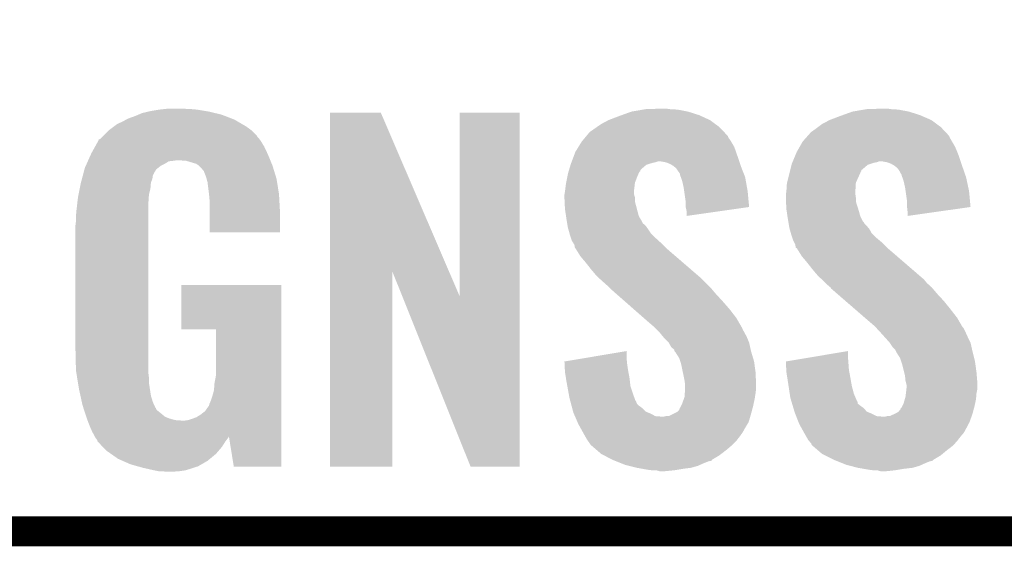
# Model space of a CAD drawing. Extents: x -1.3 to 24.2, y -3.9 to 53.4.
# Tile 3 of 62: x 4.2 to 9.2, y -3.9 to -1.2. Entities that reach past the tile are written whole.
import ezdxf

# ---------------------------------------------------------------- set-up
doc = ezdxf.new("R2010")
doc.units = 0
doc.layers.add('GNSS_22_CLICK_V101_GKO', color=9, linetype='CONTINUOUS')
doc.layers.add('GNSS_22_CLICK_V101_GTO', color=11, linetype='CONTINUOUS')

msp = doc.modelspace()

# ---------------------------------------------------------------- linework, layer by layer
at = {"layer": 'GNSS_22_CLICK_V101_GKO', "const_width": 0.1524}
msp.add_lwpolyline([(-1.27, -3.81), (21.59, -3.81), (24.13, -1.27)], dxfattribs=at)
at = {"layer": 'GNSS_22_CLICK_V101_GTO'}
for points in [[(4.853304, -1.6637), (4.8641, -1.66116), (5.16382, -1.6637), (5.14858, -1.66116)], [(4.8641, -1.66116), (4.909818, -1.65354), (5.14858, -1.66116), (5.10286, -1.65354)], [(4.909818, -1.65354), (4.93268, -1.651), (5.10286, -1.65354), (5.07492, -1.651)], [(4.93268, -1.651), (4.955542, -1.64846), (5.054602, -1.651), (5.03682, -1.64846)], [(7.325362, -1.6637), (7.38429, -1.65354), (7.614922, -1.6637), (7.561582, -1.65354)], [(7.38429, -1.65354), (7.399022, -1.651), (7.561582, -1.65354), (7.5184, -1.651)], [(7.399022, -1.651), (7.4803, -1.64846), (7.5184, -1.651), (7.505702, -1.64846)], [(8.455662, -1.6637), (8.51459, -1.65354), (8.745222, -1.6637), (8.691882, -1.65354)], [(8.51459, -1.65354), (8.529322, -1.651), (8.691882, -1.65354), (8.65124, -1.651)], [(8.529322, -1.651), (8.6106, -1.64846), (8.65124, -1.651), (8.636002, -1.64846)], [(4.72186, -1.7145), (4.740488, -1.70434), (5.31078, -1.7145), (5.293362, -1.70434)], [(4.740488, -1.70434), (4.749802, -1.69926), (5.293362, -1.70434), (5.280154, -1.69926)], [(4.749802, -1.69926), (4.785358, -1.68656), (5.280154, -1.69926), (5.247132, -1.68656)], [(4.785358, -1.68656), (4.803134, -1.678942), (5.247132, -1.68656), (5.227322, -1.678942)], [(4.803134, -1.678942), (4.820922, -1.67132), (5.227322, -1.678942), (5.195568, -1.67132)], [(4.820922, -1.67132), (4.853304, -1.6637), (5.195568, -1.67132), (5.16382, -1.6637)], [(5.783592, -2.479154), (5.7836, -1.668794), (6.390942, -2.479154), (6.042664, -1.668794)], [(5.7836, -1.668794), (5.783602, -1.66878), (6.042664, -1.668794), (5.783602, -1.66878)], [(6.44652, -2.608472), (6.44654, -1.668802), (6.753848, -2.608472), (6.75386, -1.668802)], [(6.44654, -1.668802), (6.446542, -1.66878), (6.75386, -1.668802), (6.446542, -1.66878)], [(7.17042, -1.7272), (7.208516, -1.706882), (7.754256, -1.7272), (7.72668, -1.706882)], [(7.208516, -1.706882), (7.20852, -1.70688), (7.72668, -1.706882), (7.726676, -1.70688)], [(7.20852, -1.70688), (7.26186, -1.68656), (7.726676, -1.70688), (7.681976, -1.68656)], [(7.26186, -1.68656), (7.27597, -1.68148), (7.681976, -1.68656), (7.6708, -1.68148)], [(7.27597, -1.68148), (7.325362, -1.6637), (7.6708, -1.68148), (7.614922, -1.6637)], [(8.30072, -1.727198), (8.338816, -1.706882), (8.887092, -1.727198), (8.85952, -1.706882)], [(8.338816, -1.706882), (8.33882, -1.70688), (8.85952, -1.706882), (8.859516, -1.70688)], [(8.33882, -1.70688), (8.39216, -1.68656), (8.859516, -1.70688), (8.812784, -1.68656)], [(8.39216, -1.68656), (8.40627, -1.68148), (8.812784, -1.68656), (8.8011, -1.68148)], [(8.40627, -1.68148), (8.455662, -1.6637), (8.8011, -1.68148), (8.745222, -1.6637)], [(4.625334, -1.785624), (4.650738, -1.760222), (5.407662, -1.785624), (5.38226, -1.760222)], [(4.650738, -1.760222), (4.653282, -1.75768), (5.38226, -1.760222), (5.378766, -1.75768)], [(4.653282, -1.75768), (4.676988, -1.7399), (5.378766, -1.75768), (5.354322, -1.7399)], [(4.676988, -1.7399), (4.693922, -1.7272), (5.354322, -1.7399), (5.332552, -1.7272)], [(4.693922, -1.7272), (4.72186, -1.7145), (5.332552, -1.7272), (5.31078, -1.7145)], [(7.112002, -1.76784), (7.11962, -1.76276), (7.798926, -1.76784), (7.79413, -1.76276)], [(7.11962, -1.76276), (7.1374, -1.75006), (7.79413, -1.76276), (7.782136, -1.75006)], [(7.1374, -1.75006), (7.148402, -1.742442), (7.782136, -1.75006), (7.77494, -1.742442)], [(7.148402, -1.742442), (7.17042, -1.7272), (7.77494, -1.742442), (7.754256, -1.7272)], [(8.244842, -1.76784), (8.25246, -1.76276), (8.931766, -1.76784), (8.92697, -1.76276)], [(8.25246, -1.76276), (8.27024, -1.75006), (8.92697, -1.76276), (8.914976, -1.75006)], [(8.27024, -1.75006), (8.280396, -1.742442), (8.914976, -1.75006), (8.90778, -1.742442)], [(8.280396, -1.742442), (8.30072, -1.727198), (8.90778, -1.742442), (8.887092, -1.727198)], [(4.581592, -1.841502), (4.599934, -1.808482), (5.44576, -1.841502), (5.425442, -1.808482)], [(4.599934, -1.808482), (4.59994, -1.808474), (5.425442, -1.808482), (5.425436, -1.808474)], [(4.59994, -1.808474), (4.599956, -1.805936), (5.425436, -1.808474), (5.42326, -1.805936)], [(4.599956, -1.805936), (4.607562, -1.803396), (5.42326, -1.805936), (5.421084, -1.803396)], [(4.607562, -1.803396), (4.620258, -1.7907), (5.421084, -1.803396), (5.4102, -1.7907)], [(4.620258, -1.7907), (4.625334, -1.785624), (5.4102, -1.7907), (5.407662, -1.785624)], [(7.07136, -1.8161), (7.0735, -1.813558), (7.834844, -1.8161), (7.83336, -1.813558)], [(7.0735, -1.813558), (7.08847, -1.795782), (7.83336, -1.813558), (7.820662, -1.795782)], [(7.08847, -1.795782), (7.094886, -1.788164), (7.820662, -1.795782), (7.81812, -1.788164)], [(7.094886, -1.788164), (7.112002, -1.76784), (7.81812, -1.788164), (7.798926, -1.76784)], [(8.201662, -1.8161), (8.203934, -1.81356), (8.965142, -1.8161), (8.96366, -1.81356)], [(8.203934, -1.81356), (8.21984, -1.795782), (8.96366, -1.81356), (8.9535, -1.795782)], [(8.21984, -1.795782), (8.226656, -1.788164), (8.9535, -1.795782), (8.95096, -1.788164)], [(8.226656, -1.788164), (8.244842, -1.76784), (8.95096, -1.788164), (8.931766, -1.76784)], [(4.56184, -1.87706), (4.581592, -1.841502), (5.462494, -1.87706), (5.44576, -1.841502)], [(7.03834, -1.869438), (7.054062, -1.84404), (7.860104, -1.869438), (7.85114, -1.84404)], [(7.054062, -1.84404), (7.07136, -1.8161), (7.85114, -1.84404), (7.834844, -1.8161)], [(8.17118, -1.869438), (8.185694, -1.84404), (8.9919, -1.869438), (8.98144, -1.84404)], [(8.185694, -1.84404), (8.201662, -1.8161), (8.98144, -1.84404), (8.965142, -1.8161)], [(4.54476, -1.91516), (4.545898, -1.91262), (4.98094, -1.91516), (4.99872, -1.91262)], [(4.545898, -1.91262), (4.558424, -1.88468), (5.477512, -1.91262), (5.46608, -1.88468)], [(4.558424, -1.88468), (4.56184, -1.87706), (5.46608, -1.88468), (5.462494, -1.87706)], [(5.046978, -1.91516), (5.011422, -1.91262), (5.47855, -1.91516), (5.477512, -1.91262)], [(7.02024, -1.9177), (7.03167, -1.88722), (7.87654, -1.9177), (7.86638, -1.88722)], [(7.03167, -1.88722), (7.03834, -1.869438), (7.86638, -1.88722), (7.860104, -1.869438)], [(8.151072, -1.9177), (8.163772, -1.887218), (9.009382, -1.9177), (8.99922, -1.887218)], [(8.163772, -1.887218), (8.17118, -1.869438), (8.99922, -1.887218), (8.9919, -1.869438)], [(4.521366, -1.978664), (4.526786, -1.958344), (4.88188, -1.978664), (4.89458, -1.958344)], [(4.526786, -1.958344), (4.52882, -1.950718), (4.89458, -1.958344), (4.904382, -1.950718)], [(4.52882, -1.950718), (4.533372, -1.940562), (4.904382, -1.950718), (4.91744, -1.940562)], [(4.533372, -1.940562), (4.537928, -1.930398), (4.91744, -1.940562), (4.93776, -1.930398)], [(4.537928, -1.930398), (4.543618, -1.917704), (4.93776, -1.930398), (4.958076, -1.917704)], [(4.543618, -1.917704), (4.54476, -1.91516), (4.958076, -1.917704), (4.98094, -1.91516)], [(5.09778, -1.930398), (5.046978, -1.91516), (5.484784, -1.930398), (5.47855, -1.91516)], [(5.113018, -1.940558), (5.09778, -1.930398), (5.48894, -1.940558), (5.484784, -1.930398)], [(5.11302, -1.94056), (5.113018, -1.940558), (5.488942, -1.94056), (5.48894, -1.940558)], [(5.125718, -1.953258), (5.11302, -1.94056), (5.492848, -1.953258), (5.488942, -1.94056)], [(5.1308, -1.96088), (5.125718, -1.953258), (5.495194, -1.96088), (5.492848, -1.953258)], [(5.138414, -1.968494), (5.1308, -1.96088), (5.497536, -1.968494), (5.495194, -1.96088)], [(7.004046, -1.968506), (7.00557, -1.963426), (7.371066, -1.968506), (7.37108, -1.963426)], [(7.00557, -1.963426), (7.009382, -1.950718), (7.37108, -1.963426), (7.38378, -1.950718)], [(7.009382, -1.950718), (7.013952, -1.935482), (7.38378, -1.950718), (7.401556, -1.935482)], [(7.013952, -1.935482), (7.015478, -1.9304), (7.401556, -1.935482), (7.41807, -1.9304)], [(7.015478, -1.9304), (7.017382, -1.92532), (7.41807, -1.9304), (7.434578, -1.92532)], [(7.017382, -1.92532), (7.018334, -1.92278), (7.434578, -1.92532), (7.447278, -1.92278)], [(7.018334, -1.92278), (7.02024, -1.917702), (7.447278, -1.92278), (7.462518, -1.917702)], [(7.02024, -1.917702), (7.02024, -1.9177), (7.462518, -1.917702), (7.472678, -1.9177)], [(7.500618, -1.92278), (7.472678, -1.9177), (7.878234, -1.92278), (7.87654, -1.9177)], [(7.52094, -1.9304), (7.500618, -1.92278), (7.880774, -1.9304), (7.878234, -1.92278)], [(7.538718, -1.940558), (7.52094, -1.9304), (7.88416, -1.940558), (7.880774, -1.9304)], [(7.538722, -1.94056), (7.538718, -1.940558), (7.88416, -1.94056), (7.88416, -1.940558)], [(7.553956, -1.953258), (7.538722, -1.94056), (7.88913, -1.953258), (7.88416, -1.94056)], [(7.56412, -1.9685), (7.553956, -1.953258), (7.895094, -1.9685), (7.88913, -1.953258)], [(8.136254, -1.968506), (8.137524, -1.963428), (8.501374, -1.968506), (8.50138, -1.963428)], [(8.137524, -1.963428), (8.1407, -1.95072), (8.50138, -1.963428), (8.51662, -1.95072)], [(8.1407, -1.95072), (8.14451, -1.935482), (8.51662, -1.95072), (8.534398, -1.935482)], [(8.14451, -1.935482), (8.145782, -1.930398), (8.534398, -1.935482), (8.54965, -1.930398)], [(8.145782, -1.930398), (8.147896, -1.925322), (8.54965, -1.930398), (8.564878, -1.925322)], [(8.147896, -1.925322), (8.148954, -1.92278), (8.564878, -1.925322), (8.580118, -1.92278)], [(8.148954, -1.92278), (8.15107, -1.917702), (8.580118, -1.92278), (8.592816, -1.917702)], [(8.15107, -1.917702), (8.151072, -1.9177), (8.592816, -1.917702), (8.605518, -1.9177)], [(8.633458, -1.92278), (8.605518, -1.9177), (9.011074, -1.92278), (9.009382, -1.9177)], [(8.65378, -1.9304), (8.633458, -1.92278), (9.013614, -1.9304), (9.011074, -1.92278)], [(8.671558, -1.940558), (8.65378, -1.9304), (9.017, -1.940558), (9.013614, -1.9304)], [(8.671562, -1.94056), (8.671558, -1.940558), (9.017, -1.94056), (9.017, -1.940558)], [(8.686796, -1.953258), (8.671562, -1.94056), (9.021418, -1.953258), (9.017, -1.94056)], [(8.696958, -1.968498), (8.686796, -1.953258), (9.026718, -1.968498), (9.021418, -1.953258)], [(4.5085, -2.02692), (4.513916, -2.006604), (4.86664, -2.02692), (4.874258, -2.006604)], [(4.513916, -2.006604), (4.518658, -1.988824), (4.874258, -2.006604), (4.8768, -1.988824)], [(4.518658, -1.988824), (4.52069, -1.981206), (4.8768, -1.988824), (4.881876, -1.981206)], [(4.52069, -1.981206), (4.521366, -1.978664), (4.881876, -1.981206), (4.88188, -1.978664)], [(5.13842, -1.971036), (5.138414, -1.968494), (5.498318, -1.971036), (5.497536, -1.968494)], [(5.14858, -1.996438), (5.13842, -1.971036), (5.506134, -1.996438), (5.498318, -1.971036)], [(5.151352, -2.0066), (5.14858, -1.996438), (5.50926, -2.0066), (5.506134, -1.996438)], [(5.1562, -2.024378), (5.151352, -2.0066), (5.512128, -2.024378), (5.50926, -2.0066)], [(6.991094, -2.026922), (6.9977, -1.9939), (7.34314, -2.026922), (7.35584, -1.9939)], [(6.9977, -1.9939), (7.00024, -1.9812), (7.35584, -1.9939), (7.361484, -1.9812)], [(7.00024, -1.9812), (7.003284, -1.971046), (7.361484, -1.9812), (7.366, -1.971046)], [(7.003284, -1.971046), (7.004046, -1.968506), (7.366, -1.971046), (7.371066, -1.968506)], [(7.571738, -1.978658), (7.56412, -1.9685), (7.899068, -1.978658), (7.895094, -1.9685)], [(7.574278, -1.986278), (7.571738, -1.978658), (7.90205, -1.986278), (7.899068, -1.978658)], [(7.57428, -1.988816), (7.574278, -1.986278), (7.903044, -1.988816), (7.90205, -1.986278)], [(7.577976, -1.998982), (7.57428, -1.988816), (7.90702, -1.998982), (7.903044, -1.988816)], [(7.584438, -2.01676), (7.577976, -1.998982), (7.910196, -2.01676), (7.90702, -1.998982)], [(8.121648, -2.026922), (8.129904, -1.9939), (8.47344, -2.026922), (8.48868, -1.9939)], [(8.129904, -1.9939), (8.135618, -1.971044), (8.48868, -1.9939), (8.498838, -1.971044)], [(8.135618, -1.971044), (8.136254, -1.968506), (8.498838, -1.971044), (8.501374, -1.968506)], [(8.70204, -1.978658), (8.696958, -1.968498), (9.030252, -1.978658), (9.026718, -1.968498)], [(8.707116, -1.986274), (8.70204, -1.978658), (9.0329, -1.986274), (9.030252, -1.978658)], [(8.70712, -1.988816), (8.707116, -1.986274), (9.033786, -1.988816), (9.0329, -1.986274)], [(8.710816, -1.998982), (8.70712, -1.988816), (9.03732, -1.998982), (9.033786, -1.988816)], [(8.717278, -2.01676), (8.710816, -1.998982), (9.04113, -2.01676), (9.03732, -1.998982)], [(4.496306, -2.087882), (4.502404, -2.0574), (4.85648, -2.087882), (4.8641, -2.0574)], [(4.502404, -2.0574), (4.508498, -2.026922), (4.8641, -2.0574), (4.86664, -2.026922)], [(4.508498, -2.026922), (4.5085, -2.02692), (4.86664, -2.026922), (4.86664, -2.02692)], [(5.16382, -2.08534), (5.1562, -2.024378), (5.52196, -2.08534), (5.512128, -2.024378)], [(6.985316, -2.070102), (6.99008, -2.032002), (7.33806, -2.070102), (7.342542, -2.032002)], [(6.99008, -2.032002), (6.991094, -2.026922), (7.342542, -2.032002), (7.34314, -2.026922)], [(7.59206, -2.049782), (7.584438, -2.01676), (7.916092, -2.049782), (7.910196, -2.01676)], [(7.594964, -2.070098), (7.59206, -2.049782), (7.91972, -2.070098), (7.916092, -2.049782)], [(8.117998, -2.070098), (8.12038, -2.032), (8.4709, -2.070098), (8.47314, -2.032)], [(8.12038, -2.032), (8.121648, -2.026922), (8.47314, -2.032), (8.47344, -2.026922)], [(8.7249, -2.049782), (8.717278, -2.01676), (9.048206, -2.049782), (9.04113, -2.01676)], [(8.727804, -2.070102), (8.7249, -2.049782), (9.05256, -2.070102), (9.048206, -2.049782)], [(4.490622, -2.125978), (4.49326, -2.103122), (4.85394, -2.125978), (4.855462, -2.103122)], [(4.49326, -2.103122), (4.496306, -2.087882), (4.855462, -2.103122), (4.85648, -2.087882)], [(5.16636, -2.11328), (5.16382, -2.08534), (5.523514, -2.11328), (5.52196, -2.08534)], [(5.16636, -2.176778), (5.16636, -2.11328), (5.52704, -2.176778), (5.523514, -2.11328)], [(6.98246, -2.087878), (6.982882, -2.085344), (7.338786, -2.087878), (7.33806, -2.085344)], [(6.98246, -2.103122), (6.98246, -2.087878), (7.34314, -2.103122), (7.338786, -2.087878)], [(6.98246, -2.1082), (6.98246, -2.103122), (7.34314, -2.1082), (7.34314, -2.103122)], [(6.983186, -2.123444), (6.98246, -2.1082), (7.34314, -2.123444), (7.34314, -2.1082)], [(6.982882, -2.085344), (6.985, -2.07264), (7.33806, -2.085344), (7.33806, -2.07264)], [(6.985, -2.07264), (6.985316, -2.070102), (7.33806, -2.07264), (7.33806, -2.070102)], [(7.60222, -2.1209), (7.594964, -2.070098), (7.92447, -2.1209), (7.91972, -2.070098)], [(8.1153, -2.087878), (8.115722, -2.08534), (8.471264, -2.087878), (8.4709, -2.08534)], [(8.1153, -2.103122), (8.1153, -2.087878), (8.47344, -2.103122), (8.471264, -2.087878)], [(8.1153, -2.1082), (8.1153, -2.103122), (8.47344, -2.1082), (8.47344, -2.103122)], [(8.116026, -2.123442), (8.1153, -2.1082), (8.47344, -2.123442), (8.47344, -2.1082)], [(8.115722, -2.08534), (8.11784, -2.07264), (8.4709, -2.08534), (8.4709, -2.07264)], [(8.11784, -2.07264), (8.117998, -2.070098), (8.4709, -2.07264), (8.4709, -2.070098)], [(8.73506, -2.1209), (8.727804, -2.070102), (9.05731, -2.1209), (9.05256, -2.070102)], [(4.48564, -2.16916), (4.490622, -2.125978), (4.85394, -2.16916), (4.85394, -2.125978)], [(6.985, -2.161538), (6.983186, -2.123444), (7.353166, -2.161538), (7.34314, -2.123444)], [(6.986526, -2.1717), (6.985, -2.161538), (7.35584, -2.1717), (7.353166, -2.161538)], [(7.60222, -2.148838), (7.60222, -2.1209), (7.927082, -2.148838), (7.92447, -2.1209)], [(7.602786, -2.151382), (7.60222, -2.148838), (7.927318, -2.151382), (7.927082, -2.148838)], [(7.6073, -2.171698), (7.602786, -2.151382), (7.785028, -2.171698), (7.927318, -2.151382)], [(8.11784, -2.161538), (8.116026, -2.123442), (8.485472, -2.161538), (8.47344, -2.123442)], [(8.119366, -2.1717), (8.11784, -2.161538), (8.48868, -2.1717), (8.485472, -2.161538)], [(8.73506, -2.148838), (8.73506, -2.1209), (9.059922, -2.148838), (9.05731, -2.1209)], [(8.735344, -2.151382), (8.73506, -2.148838), (9.060158, -2.151382), (9.059922, -2.148838)], [(8.7376, -2.1717), (8.735344, -2.151382), (8.916724, -2.1717), (9.060158, -2.151382)], [(4.4831, -2.1971), (4.48564, -2.16916), (4.85394, -2.1971), (4.85394, -2.16916)], [(4.4831, -2.225038), (4.4831, -2.1971), (4.85394, -2.225038), (4.85394, -2.1971)], [(5.16636, -2.280898), (5.16636, -2.176778), (5.527018, -2.280898), (5.52704, -2.176778)], [(6.990716, -2.199642), (6.986526, -2.1717), (7.36346, -2.199642), (7.35584, -2.1717)], [(6.99262, -2.21234), (6.990716, -2.199642), (7.37108, -2.21234), (7.36346, -2.199642)], [(6.994738, -2.22504), (6.99262, -2.21234), (7.3787, -2.22504), (7.37108, -2.21234)], [(7.6073, -2.197074), (7.6073, -2.171698), (7.6073, -2.197074), (7.785028, -2.171698)], [(8.123556, -2.19964), (8.119366, -2.1717), (8.4963, -2.19964), (8.48868, -2.1717)], [(8.12546, -2.21234), (8.123556, -2.19964), (8.502652, -2.21234), (8.4963, -2.19964)], [(8.127578, -2.22504), (8.12546, -2.21234), (8.509002, -2.22504), (8.502652, -2.21234)], [(8.7376, -2.197074), (8.7376, -2.1717), (8.7376, -2.197074), (8.916724, -2.1717)], [(4.48056, -2.24536), (4.4831, -2.225038), (4.85394, -2.24536), (4.85394, -2.225038)], [(4.48056, -2.88036), (4.48056, -2.24536), (4.85394, -2.88036), (4.85394, -2.24536)], [(6.996432, -2.235202), (6.994738, -2.22504), (7.383784, -2.235202), (7.3787, -2.22504)], [(6.998124, -2.245362), (6.996432, -2.235202), (7.396482, -2.245362), (7.383784, -2.235202)], [(7.00024, -2.25806), (6.998124, -2.245362), (7.405552, -2.25806), (7.396482, -2.245362)], [(7.001692, -2.26314), (7.00024, -2.25806), (7.40918, -2.26314), (7.405552, -2.25806)], [(7.008224, -2.286002), (7.001692, -2.26314), (7.424422, -2.286002), (7.40918, -2.26314)], [(8.128424, -2.230124), (8.127578, -2.22504), (8.514082, -2.230124), (8.509002, -2.22504)], [(8.12927, -2.2352), (8.128424, -2.230124), (8.516622, -2.2352), (8.514082, -2.230124)], [(8.130964, -2.24536), (8.12927, -2.2352), (8.52678, -2.24536), (8.516622, -2.2352)], [(8.13308, -2.25806), (8.130964, -2.24536), (8.537666, -2.25806), (8.52678, -2.24536)], [(8.134532, -2.263142), (8.13308, -2.25806), (8.542022, -2.263142), (8.537666, -2.25806)], [(8.141064, -2.286), (8.134532, -2.263142), (8.554722, -2.286), (8.542022, -2.263142)], [(5.527018, -2.28092), (5.16636, -2.280898), (5.527018, -2.28092), (5.527018, -2.280898)], [(7.0104, -2.29362), (7.008224, -2.286002), (7.43204, -2.29362), (7.424422, -2.286002)], [(7.014634, -2.30632), (7.0104, -2.29362), (7.44474, -2.30632), (7.43204, -2.29362)], [(7.02056, -2.3241), (7.014634, -2.30632), (7.464298, -2.3241), (7.44474, -2.30632)], [(8.14324, -2.29362), (8.141064, -2.286), (8.562342, -2.29362), (8.554722, -2.286)], [(8.147474, -2.30632), (8.14324, -2.29362), (8.57504, -2.30632), (8.562342, -2.29362)], [(8.1534, -2.324098), (8.147474, -2.30632), (8.596374, -2.324098), (8.57504, -2.30632)], [(7.025322, -2.33172), (7.02056, -2.3241), (7.47268, -2.33172), (7.464298, -2.3241)], [(7.033256, -2.344418), (7.025322, -2.33172), (7.485378, -2.344418), (7.47268, -2.33172)], [(7.035798, -2.359656), (7.033256, -2.344418), (7.500616, -2.359656), (7.485378, -2.344418)], [(7.035802, -2.35966), (7.035798, -2.359656), (7.50062, -2.35966), (7.500616, -2.359656)], [(7.038338, -2.362198), (7.035802, -2.35966), (7.503568, -2.362198), (7.50062, -2.35966)], [(7.06374, -2.402838), (7.038338, -2.362198), (7.550764, -2.402838), (7.503568, -2.362198)], [(8.15721, -2.331718), (8.1534, -2.324098), (8.605518, -2.331718), (8.596374, -2.324098)], [(8.163558, -2.344418), (8.15721, -2.331718), (8.618218, -2.344418), (8.605518, -2.331718)], [(8.1661, -2.35965), (8.163558, -2.344418), (8.63345, -2.35965), (8.618218, -2.344418)], [(8.16612, -2.35966), (8.1661, -2.35965), (8.63346, -2.35966), (8.63345, -2.35965)], [(8.171174, -2.362198), (8.16612, -2.35966), (8.636408, -2.362198), (8.63346, -2.35966)], [(8.19658, -2.402838), (8.171174, -2.362198), (8.683604, -2.402838), (8.636408, -2.362198)], [(7.09168, -2.43586), (7.06374, -2.402838), (7.589112, -2.43586), (7.550764, -2.402838)], [(8.22452, -2.43586), (8.19658, -2.402838), (8.721952, -2.43586), (8.683604, -2.402838)], [(7.11962, -2.47142), (7.09168, -2.43586), (7.630408, -2.47142), (7.589112, -2.43586)], [(8.25246, -2.47142), (8.22452, -2.43586), (8.763248, -2.47142), (8.721952, -2.43586)], [(5.78358, -3.479778), (5.783592, -2.479154), (6.101058, -3.479778), (6.10108, -2.479154)], [(6.152946, -2.608472), (6.10108, -2.479154), (6.44652, -2.608472), (6.390942, -2.479154)], [(7.147558, -2.504438), (7.11962, -2.47142), (7.668752, -2.504438), (7.630408, -2.47142)], [(7.161528, -2.517138), (7.147558, -2.504438), (7.6835, -2.517138), (7.668752, -2.504438)], [(7.1755, -2.52984), (7.161528, -2.517138), (7.696202, -2.52984), (7.6835, -2.517138)], [(8.280398, -2.504438), (8.25246, -2.47142), (8.801592, -2.504438), (8.763248, -2.47142)], [(8.294368, -2.517138), (8.280398, -2.504438), (8.81634, -2.517138), (8.801592, -2.504438)], [(8.302754, -2.52476), (8.294368, -2.517138), (8.82396, -2.52476), (8.81634, -2.517138)], [(5.02158, -2.776198), (5.0216, -2.550182), (5.534654, -2.776198), (5.53466, -2.550182)], [(5.0216, -2.550182), (5.021602, -2.55016), (5.53466, -2.550182), (5.021602, -2.55016)], [(7.19836, -2.55016), (7.1755, -2.52984), (7.716522, -2.55016), (7.696202, -2.52984)], [(7.21106, -2.56286), (7.19836, -2.55016), (7.72922, -2.56286), (7.716522, -2.55016)], [(7.21614, -2.567942), (7.21106, -2.56286), (7.733522, -2.567942), (7.72922, -2.56286)], [(7.248006, -2.595878), (7.21614, -2.567942), (7.757158, -2.595878), (7.733522, -2.567942)], [(8.30834, -2.52984), (8.302754, -2.52476), (8.828194, -2.52984), (8.82396, -2.52476)], [(8.3185, -2.54), (8.30834, -2.52984), (8.83666, -2.54), (8.828194, -2.52984)], [(8.328662, -2.550162), (8.3185, -2.54), (8.847952, -2.550162), (8.83666, -2.54)], [(8.343896, -2.562858), (8.328662, -2.550162), (8.862058, -2.562858), (8.847952, -2.550162)], [(8.3439, -2.562862), (8.343896, -2.562858), (8.862062, -2.562862), (8.862058, -2.562858)], [(8.346438, -2.567936), (8.3439, -2.562862), (8.866356, -2.567936), (8.862062, -2.562862)], [(8.378746, -2.595878), (8.346438, -2.567936), (8.889998, -2.595878), (8.866356, -2.567936)], [(6.502396, -3.479786), (6.152946, -2.608472), (6.753838, -3.479786), (6.753848, -2.608472)], [(7.28857, -2.63144), (7.248006, -2.595878), (7.79018, -2.63144), (7.757158, -2.595878)], [(8.419864, -2.63144), (8.378746, -2.595878), (8.923018, -2.63144), (8.889998, -2.595878)], [(7.334922, -2.672078), (7.28857, -2.63144), (7.82574, -2.672078), (7.79018, -2.63144)], [(8.466854, -2.67208), (8.419864, -2.63144), (8.95604, -2.67208), (8.923018, -2.63144)], [(7.387078, -2.717802), (7.334922, -2.672078), (7.861302, -2.717802), (7.82574, -2.672078)], [(7.40156, -2.7305), (7.387078, -2.717802), (7.868654, -2.7305), (7.861302, -2.717802)], [(8.51972, -2.717802), (8.466854, -2.67208), (8.991602, -2.717802), (8.95604, -2.67208)], [(8.5344, -2.7305), (8.51972, -2.717802), (8.998954, -2.7305), (8.991602, -2.717802)], [(7.43712, -2.76098), (7.40156, -2.7305), (7.8863, -2.76098), (7.868654, -2.7305)], [(7.4422, -2.76606), (7.43712, -2.76098), (7.88924, -2.76606), (7.8863, -2.76098)], [(7.46252, -2.78638), (7.4422, -2.76606), (7.8994, -2.78638), (7.88924, -2.76606)], [(8.56996, -2.760978), (8.5344, -2.7305), (9.0166, -2.760978), (8.998954, -2.7305)], [(8.574654, -2.766062), (8.56996, -2.760978), (9.019542, -2.766062), (9.0166, -2.760978)], [(8.579344, -2.771144), (8.574654, -2.766062), (9.024622, -2.771144), (9.019542, -2.766062)], [(5.199358, -2.77622), (5.02158, -2.776198), (5.534654, -2.77622), (5.534654, -2.776198)], [(5.19938, -3.012438), (5.199358, -2.77622), (5.534648, -3.012438), (5.534654, -2.77622)], [(7.470142, -2.794002), (7.46252, -2.78638), (7.903558, -2.794002), (7.8994, -2.78638)], [(7.486766, -2.81432), (7.470142, -2.794002), (7.91464, -2.81432), (7.903558, -2.794002)], [(7.493, -2.82194), (7.486766, -2.81432), (7.917816, -2.82194), (7.91464, -2.81432)], [(8.593408, -2.78638), (8.579344, -2.771144), (9.03224, -2.78638), (9.024622, -2.771144)], [(8.60044, -2.794), (8.593408, -2.78638), (9.035704, -2.794), (9.03224, -2.78638)], [(8.618914, -2.81432), (8.60044, -2.794), (9.04494, -2.81432), (9.035704, -2.794)], [(8.62584, -2.82194), (8.618914, -2.81432), (9.048752, -2.82194), (9.04494, -2.81432)], [(7.515858, -2.8448), (7.493, -2.82194), (7.92734, -2.8448), (7.917816, -2.82194)], [(7.51586, -2.844802), (7.515858, -2.8448), (7.92734, -2.844802), (7.92734, -2.8448)], [(7.528558, -2.867658), (7.51586, -2.844802), (7.93242, -2.867658), (7.92734, -2.844802)], [(7.543794, -2.880358), (7.528558, -2.867658), (7.935244, -2.880358), (7.93242, -2.867658)], [(8.646158, -2.844798), (8.62584, -2.82194), (9.06018, -2.844798), (9.048752, -2.82194)], [(8.646162, -2.844802), (8.646158, -2.844798), (9.060182, -2.844802), (9.06018, -2.844798)], [(8.6614, -2.86766), (8.646162, -2.844802), (9.065262, -2.86766), (9.060182, -2.844802)], [(8.674098, -2.88036), (8.6614, -2.86766), (9.068084, -2.88036), (9.065262, -2.86766)], [(4.4831, -2.987038), (4.48056, -2.88036), (4.85394, -2.987038), (4.85394, -2.88036)], [(6.982478, -2.941316), (7.13372, -2.91592), (7.301914, -2.941316), (7.29996, -2.91592)], [(7.13372, -2.91592), (7.29996, -2.888006), (7.29996, -2.91592), (7.29996, -2.888006)], [(7.546338, -2.890514), (7.543794, -2.880358), (7.9375, -2.890514), (7.935244, -2.880358)], [(7.546342, -2.890518), (7.546338, -2.890514), (7.9375, -2.890518), (7.9375, -2.890514)], [(7.551418, -2.895598), (7.546342, -2.890518), (7.939024, -2.895598), (7.9375, -2.890518)], [(7.569198, -2.923538), (7.551418, -2.895598), (7.947406, -2.923538), (7.939024, -2.895598)], [(8.115318, -2.941316), (8.26656, -2.91592), (8.434754, -2.941316), (8.4328, -2.91592)], [(8.26656, -2.91592), (8.4328, -2.888006), (8.4328, -2.91592), (8.4328, -2.888006)], [(8.679182, -2.89052), (8.674098, -2.88036), (9.07034, -2.89052), (9.068084, -2.88036)], [(8.68172, -2.895598), (8.679182, -2.89052), (9.07161, -2.895598), (9.07034, -2.89052)], [(8.699498, -2.923538), (8.68172, -2.895598), (9.078596, -2.923538), (9.07161, -2.895598)], [(6.98284, -2.94894), (6.982478, -2.941316), (7.3025, -2.94894), (7.301914, -2.941316)], [(6.98452, -2.9845), (6.98284, -2.94894), (7.30758, -2.9845), (7.3025, -2.94894)], [(7.575126, -2.941322), (7.569198, -2.923538), (7.95274, -2.941322), (7.947406, -2.923538)], [(7.579358, -2.95402), (7.575126, -2.941322), (7.954472, -2.95402), (7.95274, -2.941322)], [(7.588356, -2.9972), (7.579358, -2.95402), (7.96036, -2.9972), (7.954472, -2.95402)], [(8.11568, -2.94894), (8.115318, -2.941316), (8.43534, -2.94894), (8.434754, -2.941316)], [(8.11736, -2.984502), (8.11568, -2.94894), (8.43788, -2.984502), (8.43534, -2.94894)], [(8.705428, -2.941322), (8.699498, -2.923538), (9.08304, -2.941322), (9.078596, -2.923538)], [(8.70966, -2.954022), (8.705428, -2.941322), (9.084772, -2.954022), (9.08304, -2.941322)], [(8.720456, -2.9972), (8.70966, -2.954022), (9.09066, -2.9972), (9.084772, -2.954022)], [(4.485572, -3.00228), (4.4831, -2.987038), (4.85394, -3.00228), (4.85394, -2.987038)], [(4.488868, -3.022602), (4.485572, -3.00228), (4.85648, -3.022602), (4.85394, -3.00228)], [(4.493398, -3.050542), (4.488868, -3.022602), (4.85648, -3.050542), (4.85648, -3.022602)], [(5.19176, -3.053078), (5.19938, -3.012438), (5.534648, -3.053078), (5.534648, -3.012438)], [(6.985, -2.994658), (6.98452, -2.9845), (7.309486, -2.994658), (7.30758, -2.9845)], [(6.989814, -3.02514), (6.985, -2.994658), (7.3152, -3.02514), (7.309486, -2.994658)], [(7.59206, -3.01498), (7.588356, -2.9972), (7.961102, -3.01498), (7.96036, -2.9972)], [(7.59714, -3.040382), (7.59206, -3.01498), (7.96216, -3.040382), (7.961102, -3.01498)], [(8.11784, -2.994658), (8.11736, -2.984502), (8.439786, -2.994658), (8.43788, -2.984502)], [(8.122654, -3.02514), (8.11784, -2.994658), (8.4455, -3.02514), (8.439786, -2.994658)], [(8.7249, -3.01498), (8.720456, -2.9972), (9.092142, -3.01498), (9.09066, -2.9972)], [(8.72744, -3.040378), (8.7249, -3.01498), (9.09426, -3.040378), (9.092142, -3.01498)], [(4.49834, -3.08102), (4.493398, -3.050542), (4.86117, -3.08102), (4.85648, -3.050542)], [(5.18922, -3.088638), (5.19176, -3.053078), (5.534646, -3.088638), (5.534648, -3.053078)], [(6.99262, -3.04292), (6.989814, -3.02514), (7.317294, -3.04292), (7.3152, -3.02514)], [(6.99724, -3.068322), (6.99262, -3.04292), (7.320282, -3.068322), (7.317294, -3.04292)], [(7.004166, -3.10642), (6.99724, -3.068322), (7.33298, -3.10642), (7.320282, -3.068322)], [(7.599364, -3.05816), (7.59714, -3.040382), (7.9629, -3.05816), (7.96216, -3.040382)], [(7.59968, -3.0607), (7.599364, -3.05816), (7.9629, -3.0607), (7.9629, -3.05816)], [(7.59968, -3.07848), (7.59968, -3.0607), (7.9629, -3.07848), (7.9629, -3.0607)], [(8.12546, -3.04292), (8.122654, -3.02514), (8.448638, -3.04292), (8.4455, -3.02514)], [(8.12931, -3.06832), (8.12546, -3.04292), (8.45312, -3.06832), (8.448638, -3.04292)], [(8.135082, -3.106422), (8.12931, -3.06832), (8.46328, -3.106422), (8.45312, -3.06832)], [(8.731886, -3.058158), (8.72744, -3.040378), (9.09574, -3.058158), (9.09426, -3.040378)], [(8.73252, -3.060698), (8.731886, -3.058158), (9.09574, -3.060698), (9.09574, -3.058158)], [(8.73252, -3.078478), (8.73252, -3.060698), (9.09574, -3.078478), (9.09574, -3.060698)], [(4.50612, -3.116582), (4.49834, -3.08102), (4.86664, -3.116582), (4.86117, -3.08102)], [(4.513342, -3.1496), (4.50612, -3.116582), (4.8768, -3.1496), (4.86664, -3.116582)], [(5.17398, -3.13944), (5.181598, -3.11658), (5.534646, -3.13944), (5.534646, -3.11658)], [(5.181598, -3.11658), (5.18922, -3.088638), (5.534646, -3.11658), (5.534646, -3.088638)], [(7.00786, -3.126742), (7.004166, -3.10642), (7.34024, -3.126742), (7.33298, -3.10642)], [(7.592602, -3.13436), (7.59714, -3.121658), (7.95528, -3.13436), (7.957396, -3.121658)], [(7.59714, -3.121658), (7.598184, -3.10388), (7.957396, -3.121658), (7.96036, -3.10388)], [(7.598184, -3.10388), (7.59968, -3.078482), (7.96036, -3.10388), (7.962898, -3.078482)], [(7.59968, -3.078482), (7.59968, -3.07848), (7.962898, -3.078482), (7.9629, -3.07848)], [(8.13816, -3.126738), (8.135082, -3.106422), (8.47199, -3.126738), (8.46328, -3.106422)], [(8.72381, -3.134362), (8.72744, -3.121658), (9.08812, -3.134362), (9.089178, -3.121658)], [(8.72744, -3.121658), (8.72953, -3.10388), (9.089178, -3.121658), (9.09066, -3.10388)], [(8.72953, -3.10388), (8.732518, -3.078482), (9.09066, -3.10388), (9.09574, -3.078482)], [(8.732518, -3.078482), (8.73252, -3.078478), (9.09574, -3.078482), (9.09574, -3.078478)], [(4.51612, -3.1623), (4.513342, -3.1496), (4.882574, -3.1623), (4.8768, -3.1496)], [(4.52081, -3.17754), (4.51612, -3.1623), (4.889502, -3.17754), (4.882574, -3.1623)], [(5.143502, -3.195318), (5.161282, -3.169918), (5.534644, -3.195318), (5.534644, -3.169918)], [(5.161282, -3.169918), (5.163822, -3.167374), (5.534644, -3.169918), (5.534644, -3.167374)], [(5.163822, -3.167374), (5.166362, -3.157218), (5.534644, -3.167374), (5.534644, -3.157218)], [(5.166362, -3.157218), (5.17398, -3.13944), (5.534644, -3.157218), (5.534646, -3.13944)], [(7.011924, -3.141982), (7.00786, -3.126742), (7.345684, -3.141982), (7.34024, -3.126742)], [(7.012602, -3.144524), (7.011924, -3.141982), (7.34822, -3.144524), (7.345684, -3.141982)], [(7.015988, -3.15722), (7.012602, -3.144524), (7.353304, -3.15722), (7.34822, -3.144524)], [(7.018698, -3.16738), (7.015988, -3.15722), (7.36346, -3.16738), (7.353304, -3.15722)], [(7.022084, -3.180082), (7.018698, -3.16738), (7.381242, -3.180082), (7.36346, -3.16738)], [(7.574282, -3.177536), (7.578088, -3.16992), (7.945628, -3.177536), (7.94766, -3.16992)], [(7.578088, -3.16992), (7.58444, -3.157218), (7.94766, -3.16992), (7.95038, -3.157218)], [(7.58444, -3.157218), (7.592602, -3.13436), (7.95038, -3.157218), (7.95528, -3.13436)], [(8.142734, -3.14198), (8.13816, -3.126738), (8.478522, -3.14198), (8.47199, -3.126738)], [(8.143496, -3.144524), (8.142734, -3.14198), (8.481062, -3.144524), (8.478522, -3.14198)], [(8.147306, -3.157222), (8.143496, -3.144524), (8.483606, -3.157222), (8.481062, -3.144524)], [(8.150352, -3.16738), (8.147306, -3.157222), (8.4963, -3.16738), (8.483606, -3.157222)], [(8.154162, -3.18008), (8.150352, -3.16738), (8.514082, -3.18008), (8.4963, -3.16738)], [(8.707122, -3.177534), (8.710928, -3.16992), (9.078468, -3.177534), (9.0805, -3.16992)], [(8.710928, -3.16992), (8.717282, -3.157218), (9.0805, -3.16992), (9.083222, -3.157218)], [(8.717282, -3.157218), (8.72381, -3.134362), (9.083222, -3.157218), (9.08812, -3.134362)], [(4.521592, -3.180084), (4.52081, -3.17754), (4.89204, -3.180084), (4.889502, -3.17754)], [(4.523936, -3.187702), (4.521592, -3.180084), (4.894586, -3.187702), (4.89204, -3.180084)], [(4.52628, -3.19532), (4.523936, -3.187702), (4.904108, -3.19532), (4.894586, -3.187702)], [(4.530514, -3.20802), (4.52628, -3.19532), (4.91998, -3.20802), (4.904108, -3.19532)], [(4.535594, -3.22326), (4.530514, -3.20802), (4.937762, -3.22326), (4.91998, -3.20802)], [(4.53644, -3.2258), (4.535594, -3.22326), (4.944112, -3.2258), (4.937762, -3.22326)], [(5.100322, -3.225798), (5.12064, -3.2131), (5.534644, -3.225798), (5.534644, -3.2131)], [(5.12064, -3.2131), (5.143502, -3.195318), (5.534644, -3.2131), (5.534644, -3.195318)], [(7.026824, -3.19786), (7.022084, -3.180082), (7.399024, -3.19786), (7.381242, -3.180082)], [(7.028178, -3.20294), (7.026824, -3.19786), (7.411724, -3.20294), (7.399024, -3.19786)], [(7.030388, -3.20802), (7.028178, -3.20294), (7.424422, -3.20802), (7.411724, -3.20294)], [(7.03591, -3.22072), (7.030388, -3.20802), (7.447284, -3.22072), (7.424422, -3.20802)], [(7.037014, -3.22326), (7.03591, -3.22072), (7.480298, -3.22326), (7.447284, -3.22072)], [(7.049164, -3.251202), (7.037014, -3.22326), (7.9248, -3.251202), (7.933016, -3.22326)], [(7.490462, -3.22326), (7.500622, -3.22072), (7.933016, -3.22326), (7.933764, -3.22072)], [(7.500622, -3.22072), (7.515864, -3.220718), (7.933764, -3.22072), (7.933764, -3.220718)], [(7.515864, -3.220718), (7.541256, -3.20802), (7.933764, -3.220718), (7.9375, -3.20802)], [(7.541256, -3.20802), (7.561582, -3.197856), (7.9375, -3.20802), (7.94021, -3.197856)], [(7.561582, -3.197856), (7.57174, -3.185154), (7.94021, -3.197856), (7.943596, -3.185154)], [(7.57174, -3.185154), (7.571746, -3.180074), (7.943596, -3.185154), (7.944952, -3.180074)], [(7.571746, -3.180074), (7.574282, -3.177536), (7.944952, -3.180074), (7.945628, -3.177536)], [(8.159498, -3.197862), (8.154162, -3.18008), (8.529324, -3.197862), (8.514082, -3.18008)], [(8.16102, -3.202942), (8.159498, -3.197862), (8.542026, -3.202942), (8.529324, -3.197862)], [(8.163008, -3.20802), (8.16102, -3.202942), (8.55472, -3.20802), (8.542026, -3.202942)], [(8.167978, -3.22072), (8.163008, -3.20802), (8.580124, -3.22072), (8.55472, -3.20802)], [(8.168972, -3.22326), (8.167978, -3.22072), (8.610598, -3.22326), (8.580124, -3.22072)], [(8.179906, -3.251202), (8.168972, -3.22326), (9.0551, -3.251202), (9.06496, -3.22326)], [(8.623302, -3.22326), (8.633462, -3.22072), (9.06496, -3.22326), (9.065856, -3.22072)], [(8.633462, -3.22072), (8.646164, -3.220718), (9.065856, -3.22072), (9.065858, -3.220718)], [(8.646164, -3.220718), (8.673676, -3.20802), (9.065858, -3.220718), (9.07034, -3.20802)], [(8.673676, -3.20802), (8.67918, -3.20548), (9.07034, -3.20802), (9.071016, -3.20548)], [(8.67918, -3.20548), (8.691882, -3.197856), (9.071016, -3.20548), (9.07305, -3.197856)], [(8.691882, -3.197856), (8.70204, -3.185154), (9.07305, -3.197856), (9.076436, -3.185154)], [(8.70204, -3.185154), (8.702054, -3.180074), (9.076436, -3.185154), (9.077792, -3.180074)], [(8.702054, -3.180074), (8.707122, -3.177534), (9.077792, -3.180074), (9.078468, -3.177534)], [(4.539212, -3.233422), (4.53644, -3.2258), (4.96316, -3.233422), (4.944112, -3.2258)], [(4.541982, -3.24104), (4.539212, -3.233422), (4.991102, -3.24104), (4.96316, -3.233422)], [(4.542906, -3.24358), (4.541982, -3.24104), (5.026658, -3.24358), (4.991102, -3.24104)], [(4.5466, -3.25374), (4.542906, -3.24358), (5.534642, -3.25374), (5.534642, -3.24358)], [(4.55676, -3.27914), (4.5466, -3.25374), (5.534642, -3.27914), (5.534642, -3.25374)], [(5.03936, -3.24358), (5.057142, -3.241038), (5.534642, -3.24358), (5.534642, -3.241038)], [(5.057142, -3.241038), (5.08, -3.23342), (5.534642, -3.241038), (5.534642, -3.23342)], [(5.08, -3.23342), (5.100322, -3.225798), (5.534642, -3.23342), (5.534644, -3.225798)], [(7.05358, -3.261362), (7.049164, -3.251202), (7.918702, -3.261362), (7.9248, -3.251202)], [(7.069102, -3.2893), (7.05358, -3.261362), (7.90194, -3.2893), (7.918702, -3.261362)], [(8.18388, -3.26136), (8.179906, -3.251202), (9.049682, -3.26136), (9.0551, -3.251202)], [(8.199404, -3.2893), (8.18388, -3.26136), (9.03478, -3.2893), (9.049682, -3.26136)], [(4.56692, -3.301998), (4.55676, -3.27914), (5.534642, -3.301998), (5.534642, -3.27914)], [(4.57454, -3.314702), (4.56692, -3.301998), (5.53464, -3.314702), (5.534642, -3.301998)], [(4.578786, -3.32319), (4.57454, -3.314702), (5.53464, -3.32319), (5.53464, -3.314702)], [(4.578788, -3.323192), (4.578786, -3.32319), (5.26542, -3.323192), (5.26544, -3.32319)], [(4.579624, -3.324864), (4.578788, -3.323192), (5.265418, -3.324864), (5.26542, -3.323192)], [(4.58216, -3.329938), (4.579624, -3.324864), (5.262878, -3.329938), (5.265418, -3.324864)], [(5.290818, -3.479782), (5.26544, -3.32319), (5.534638, -3.479782), (5.53464, -3.32319)], [(7.071924, -3.294378), (7.069102, -3.2893), (7.8994, -3.294378), (7.90194, -3.2893)], [(7.07898, -3.30708), (7.071924, -3.294378), (7.891782, -3.30708), (7.8994, -3.294378)], [(7.08914, -3.32486), (7.07898, -3.30708), (7.87908, -3.32486), (7.891782, -3.30708)], [(7.099298, -3.34264), (7.08914, -3.32486), (7.865248, -3.34264), (7.87908, -3.32486)], [(8.202224, -3.294378), (8.199404, -3.2893), (9.03224, -3.294378), (9.03478, -3.2893)], [(8.20928, -3.30708), (8.202224, -3.294378), (9.02462, -3.30708), (9.03224, -3.294378)], [(8.209282, -3.307082), (8.20928, -3.30708), (9.02462, -3.307082), (9.02462, -3.30708)], [(8.21944, -3.324858), (8.209282, -3.307082), (9.00938, -3.324858), (9.02462, -3.307082)], [(8.229598, -3.342638), (8.21944, -3.324858), (8.995552, -3.342638), (9.00938, -3.324858)], [(4.582162, -3.32994), (4.58216, -3.329938), (5.262878, -3.32994), (5.262878, -3.329938)], [(4.58978, -3.340098), (4.582162, -3.32994), (5.25526, -3.340098), (5.262878, -3.32994)], [(4.592314, -3.342634), (4.58978, -3.340098), (5.253358, -3.342634), (5.25526, -3.340098)], [(4.59232, -3.347714), (4.592314, -3.342634), (5.249548, -3.347714), (5.253358, -3.342634)], [(4.594636, -3.35026), (4.59232, -3.347714), (5.24764, -3.35026), (5.249548, -3.347714)], [(4.61772, -3.37566), (4.594636, -3.35026), (5.231476, -3.37566), (5.24764, -3.35026)], [(7.102928, -3.34772), (7.099298, -3.34264), (7.861298, -3.34772), (7.865248, -3.34264)], [(7.112, -3.36042), (7.102928, -3.34772), (7.848598, -3.36042), (7.861298, -3.34772)], [(7.11708, -3.368038), (7.112, -3.36042), (7.84098, -3.368038), (7.848598, -3.36042)], [(7.120046, -3.37058), (7.11708, -3.368038), (7.83844, -3.37058), (7.84098, -3.368038)], [(7.149678, -3.39598), (7.120046, -3.37058), (7.80796, -3.39598), (7.83844, -3.37058)], [(8.233954, -3.34772), (8.229598, -3.342638), (8.9916, -3.34772), (8.995552, -3.342638)], [(8.244838, -3.360418), (8.233954, -3.34772), (8.980312, -3.360418), (8.9916, -3.34772)], [(8.24738, -3.368034), (8.244838, -3.360418), (8.973542, -3.368034), (8.980312, -3.360418)], [(8.250354, -3.370582), (8.24738, -3.368034), (8.971278, -3.370582), (8.973542, -3.368034)], [(8.27998, -3.39598), (8.250354, -3.370582), (8.93826, -3.39598), (8.971278, -3.370582)], [(4.620262, -3.378202), (4.61772, -3.37566), (5.22986, -3.378202), (5.231476, -3.37566)], [(4.640578, -3.398518), (4.620262, -3.378202), (5.212444, -3.398518), (5.22986, -3.378202)], [(4.662492, -3.413762), (4.640578, -3.398518), (5.199378, -3.413762), (5.212444, -3.398518)], [(4.698998, -3.439158), (4.662492, -3.413762), (5.16854, -3.439158), (5.199378, -3.413762)], [(7.17042, -3.41376), (7.149678, -3.39598), (7.784846, -3.41376), (7.80796, -3.39598)], [(7.18503, -3.421382), (7.17042, -3.41376), (7.774938, -3.421382), (7.784846, -3.41376)], [(7.228838, -3.44424), (7.18503, -3.421382), (7.736846, -3.44424), (7.774938, -3.421382)], [(8.30072, -3.41376), (8.27998, -3.39598), (8.916924, -3.41376), (8.93826, -3.39598)], [(8.315964, -3.421382), (8.30072, -3.41376), (8.907778, -3.421382), (8.916924, -3.41376)], [(8.36168, -3.44424), (8.315964, -3.421382), (8.86968, -3.44424), (8.907778, -3.421382)], [(4.722098, -3.449322), (4.698998, -3.439158), (5.156198, -3.449322), (5.16854, -3.439158)], [(4.762498, -3.4671), (4.722098, -3.449322), (5.12549, -3.4671), (5.156198, -3.449322)], [(4.798794, -3.477262), (4.762498, -3.4671), (5.10794, -3.477262), (5.12549, -3.4671)], [(7.228854, -3.444246), (7.228838, -3.44424), (7.736838, -3.444246), (7.736846, -3.44424)], [(7.24154, -3.44932), (7.228854, -3.444246), (7.73429, -3.44932), (7.736838, -3.444246)], [(7.247896, -3.451862), (7.24154, -3.44932), (7.719058, -3.451862), (7.73429, -3.44932)], [(7.273292, -3.46202), (7.247896, -3.451862), (7.69366, -3.46202), (7.719058, -3.451862)], [(7.292338, -3.469638), (7.273292, -3.46202), (7.676902, -3.469638), (7.69366, -3.46202)], [(7.312672, -3.474722), (7.292338, -3.469638), (7.66572, -3.474722), (7.676902, -3.469638)], [(7.3533, -3.48488), (7.312672, -3.474722), (7.630158, -3.48488), (7.66572, -3.474722)], [(8.361686, -3.444242), (8.36168, -3.44424), (8.869678, -3.444242), (8.86968, -3.44424)], [(8.374386, -3.449322), (8.361686, -3.444242), (8.864596, -3.449322), (8.869678, -3.444242)], [(8.380736, -3.451862), (8.374386, -3.449322), (8.851898, -3.451862), (8.864596, -3.449322)], [(8.406134, -3.46202), (8.380736, -3.451862), (8.8265, -3.46202), (8.851898, -3.451862)], [(8.425178, -3.469638), (8.406134, -3.46202), (8.809742, -3.469638), (8.8265, -3.46202)], [(8.444666, -3.474722), (8.425178, -3.469638), (8.79856, -3.474722), (8.809742, -3.469638)], [(8.4836, -3.48488), (8.444666, -3.474722), (8.762998, -3.48488), (8.79856, -3.474722)], [(4.826, -3.48488), (4.798794, -3.477262), (5.08413, -3.48488), (5.10794, -3.477262)], [(4.88188, -3.49758), (4.826, -3.48488), (5.044438, -3.49758), (5.08413, -3.48488)], [(4.907278, -3.50266), (4.88188, -3.49758), (5.00888, -3.50266), (5.044438, -3.49758)], [(4.94538, -3.5052), (4.927598, -3.50266), (4.970782, -3.5052), (5.00888, -3.50266)], [(5.534638, -3.4798), (5.290818, -3.479782), (5.534638, -3.4798), (5.534638, -3.479782)], [(6.101058, -3.4798), (5.78358, -3.479778), (6.101058, -3.4798), (6.101058, -3.479778)], [(6.753838, -3.4798), (6.502396, -3.479786), (6.753838, -3.4798), (6.753838, -3.479786)], [(7.381242, -3.48996), (7.3533, -3.48488), (7.58952, -3.48996), (7.630158, -3.48488)], [(7.409182, -3.49504), (7.381242, -3.48996), (7.55904, -3.49504), (7.58952, -3.48996)], [(7.4295, -3.49758), (7.409182, -3.49504), (7.543802, -3.49758), (7.55904, -3.49504)], [(7.470136, -3.50266), (7.452358, -3.49758), (7.493002, -3.50266), (7.543802, -3.49758)], [(8.51281, -3.48996), (8.4836, -3.48488), (8.71982, -3.48996), (8.762998, -3.48488)], [(8.54202, -3.49504), (8.51281, -3.48996), (8.68934, -3.49504), (8.71982, -3.48996)], [(8.56234, -3.49758), (8.54202, -3.49504), (8.674102, -3.49758), (8.68934, -3.49504)], [(8.600436, -3.50266), (8.582658, -3.49758), (8.625838, -3.50266), (8.674102, -3.49758)]]:
    msp.add_solid(points, dxfattribs=at)

doc.saveas('drawing.dxf')
